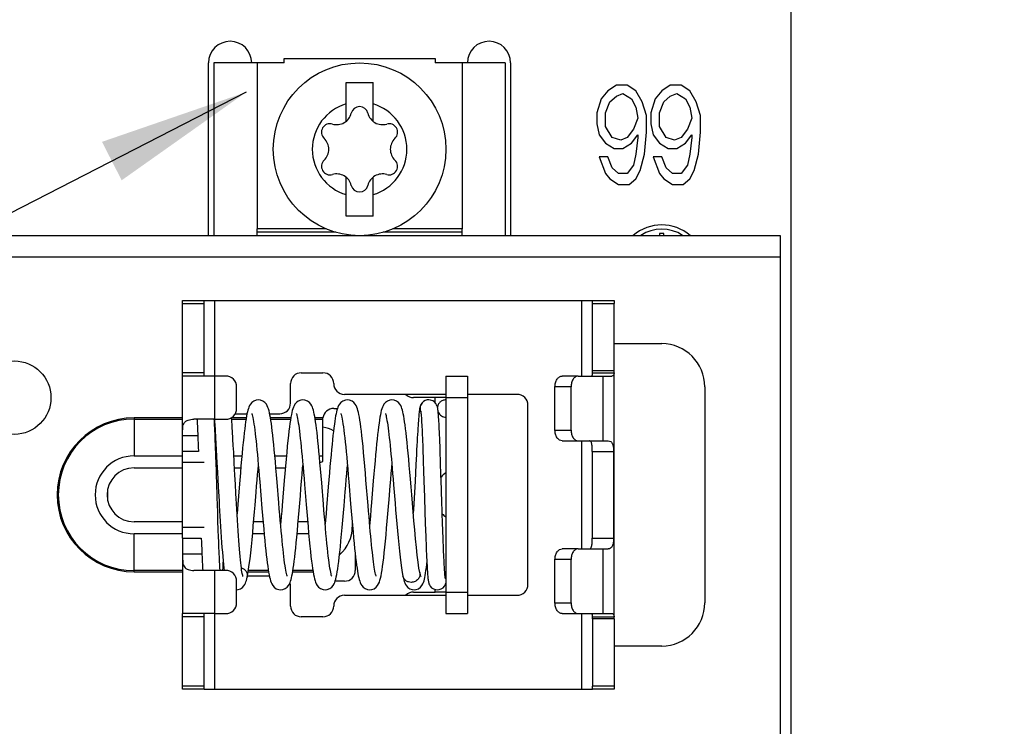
# Model space of a CAD drawing. Header units: millimetres. Extents: x 0 to 841, y 0 to 594.
# Tile 16 of 127: x 140 to 163, y 235 to 252. Entities that reach past the tile are written whole.
import ezdxf

# ---------------------------------------------------------------- set-up
doc = ezdxf.new("R2010")
doc.units = ezdxf.units.MM
doc.header["$LTSCALE"] = 46.255
doc.layers.get('0').update_dxf_attribs({"linetype": 'CONTINUOUS'})
doc.layers.add('DATUM_AXIS', color=7, linetype='CONTINUOUS')
doc.layers.add('ROUNDS', color=7, linetype='CONTINUOUS')
doc.styles.get("Standard").update_dxf_attribs({"font": 'txt', "width": 0.8})
doc.dimstyles.new('DIMSTYLE_2', dxfattribs={"dimtxt": 3.5, "dimasz": 3.5, "dimexe": 0.18, "dimexo": 0.0625, "dimgap": 0.09, "dimtad": 1, "dimlfac": 2, "dimdsep": 46, "dimtxsty": 'STANDARD', "dimblk": '_FILLED', "dimblk1": '_FILLED', "dimblk2": '_FILLED', "dimcen": 0.09, "dimclrt": 5, "dimadec": 0, "dimazin": 0, "dimtol": 1, "dimtp": 0.5, "dimtm": 0.5, "dimtfac": 1, "dimtofl": 0, "dimtmove": 0, "dimatfit": 3, "dimldrblk": '_FILLED', "dimfxl": 1, "dimtolj": 1, "dimarcsym": 0})
doc.dimstyles.get("Standard").update_dxf_attribs({"dimtxt": 3.5, "dimasz": 3.5, "dimexe": 0.18, "dimexo": 0.0625, "dimgap": 0.09, "dimtad": 1, "dimdsep": 46, "dimtxsty": 'STANDARD', "dimblk": '_FILLED', "dimblk1": '_FILLED', "dimblk2": '_FILLED', "dimcen": 0.09, "dimclrt": 5, "dimadec": 0, "dimazin": 0, "dimtol": 1, "dimtp": 0.01, "dimtm": 0.01, "dimtfac": 1, "dimtofl": 0, "dimtmove": 0, "dimatfit": 3, "dimldrblk": '_FILLED', "dimfxl": 1, "dimtolj": 1, "dimarcsym": 0})

# ---------------------------------------------------------------- blocks, each defined once
blk = doc.blocks.new('_FILLED')
at = {"color": 0, "linetype": 'BYBLOCK'}
blk.add_solid([(0, 0), (-1, 0.1429), (-1, -0.1429)], dxfattribs=at)
blk = doc.blocks.new('*D1')
at = {"color": 2, "linetype": 'CONTINUOUS'}
for p, q in [((143.416, 262.355), (189.674, 262.355)), ((189.674, 262.355), (191.549, 262.355)), ((190.549, 262.355), (190.549, 227.476)), ((190.549, 192.596), (190.549, 227.476)), ((188.974, 192.596), (189.674, 192.596)), ((189.674, 192.596), (191.549, 192.596))]:
    blk.add_line(p, q, dxfattribs=at)
at = {"color": 2, "linetype": 'CONTINUOUS', "xscale": 3.5, "yscale": 3.5, "zscale": 3.5}
for p, rotation in [((190.549, 262.355), 90), ((190.549, 192.596), 270)]:
    blk.add_blockref('_FILLED', p, dxfattribs=dict(at, rotation=rotation))
at = {"color": 5, "linetype": 'CONTINUOUS', "insert": (186.174, 227.476), "char_height": 3.5, "width": 42, "attachment_point": 2, "rotation": 90, "line_spacing_factor": 0.9}
blk.add_mtext('MIN 100\\PAIR SPACE INLET', dxfattribs=at)

msp = doc.modelspace()

# ---------------------------------------------------------------- linework, layer by layer
at = {"color": 7, "linetype": 'CONTINUOUS'}
for p, q in [((146.6158, 250.5741), (144.9908, 250.5741)), ((144.9908, 250.5741), (144.9908, 246.5741)), ((146.6158, 250.6741), (150.1158, 250.6741)), ((146.6158, 250.5741), (146.6158, 250.6741)), ((150.1158, 250.6741), (150.1158, 250.5741)), ((151.7408, 250.5741), (150.1158, 250.5741)), ((151.7408, 250.5741), (151.7408, 246.5741)), ((148.0533, 250.1241), (148.6783, 250.1241)), ((148.0533, 249.2211), (148.0533, 250.1241)), ((148.6783, 249.2211), (148.6783, 250.1241)), ((148.0533, 247.0241), (148.0533, 247.9271)), ((148.6783, 247.0241), (148.6783, 247.9271)), ((148.6783, 247.0241), (148.0533, 247.0241)), ((144.7658, 245.0741), (153.7658, 245.0741)), ((153.7658, 243.4417), (153.7658, 245.0009)), ((154.2658, 243.4417), (153.7658, 243.4417)), ((150.3658, 243.3241), (150.8658, 243.3241)), ((150.8658, 243.3241), (150.8658, 237.8241)), ((149.8287, 242.7188), (149.8279, 242.718)), ((145.0301, 241.8926), (145.0376, 241.7622)), ((145.4405, 241.7186), (145.4324, 241.8615)), ((144.6281, 241.6875), (144.6324, 241.5741)), ((145.0376, 241.7622), (145.0454, 241.6208)), ((145.0454, 241.6208), (145.0536, 241.469)), ((145.4489, 241.5637), (145.4405, 241.7186)), ((145.4624, 241.3092), (145.4489, 241.5637)), ((153.7584, 241.5741), (153.7584, 239.5741)), ((145.0486, 241.1067), (145.041, 241.3329)), ((145.0667, 241.2212), (145.081, 240.9473)), ((145.4772, 241.0265), (145.4624, 241.3092)), ((149.8423, 241.3495), (149.8498, 241.1279)), ((150.252, 241.0625), (150.2444, 241.2917)), ((145.081, 240.9473), (145.0915, 240.7496)), ((145.488, 240.8222), (145.4772, 241.0265)), ((148.5628, 240.328), (148.5145, 240.9142)), ((149.8498, 241.1279), (149.8575, 240.8919)), ((145.0915, 240.7496), (145.1028, 240.5397)), ((145.4996, 240.6051), (145.488, 240.8222)), ((145.5756, 240.7347), (145.5437, 240.347)), ((146.0533, 240.8766), (146.1042, 240.2591)), ((146.4945, 240.39), (146.4551, 240.8694)), ((147.09, 240.8148), (147.1282, 240.3504)), ((147.5284, 240.3615), (147.4879, 240.8544)), ((148.1168, 240.8718), (148.1584, 240.3672)), ((149.1537, 240.8077), (149.189, 240.3784)), ((145.5437, 240.347), (145.5261, 240.1357)), ((145.0855, 239.9644), (145.0786, 240.1753)), ((149.8808, 240.1666), (149.8882, 239.9406)), ((150.2886, 239.9308), (150.2817, 240.1375)), ((145.0922, 239.7681), (145.0855, 239.9644)), ((149.8882, 239.9406), (149.8954, 239.729)), ((150.2952, 239.7384), (150.2886, 239.9308)), ((144.6991, 239.5741), (144.7026, 239.4799)), ((145.0987, 239.587), (145.0922, 239.7681)), ((150.3016, 239.5611), (150.2952, 239.7384)), ((150.3658, 237.8241), (150.8658, 237.8241)), ((154.2658, 237.7065), (153.7658, 237.7065)), ((153.7658, 237.7065), (153.7658, 236.1473)), ((144.7658, 236.0741), (153.7658, 236.0741))]:
    msp.add_line(p, q, dxfattribs=at)
at = {"color": 3, "linetype": 'CONTINUOUS'}
for p, q in [((154.3158, 250.0581), (154.1158, 249.9305)), ((154.5658, 250.0581), (154.3158, 250.0581)), ((154.7658, 249.9305), (154.5658, 250.0581)), ((155.5658, 250.0581), (155.3658, 249.9305)), ((155.8158, 250.0581), (155.5658, 250.0581)), ((156.0158, 249.9305), (155.8158, 250.0581)), ((154.1158, 249.9305), (153.9658, 249.739)), ((154.3158, 249.8028), (154.4658, 249.8667)), ((154.4658, 249.8667), (154.6658, 249.739)), ((154.9158, 249.6752), (154.7658, 249.9305)), ((155.3658, 249.9305), (155.2158, 249.739)), ((155.5658, 249.8028), (155.7158, 249.8667)), ((155.7158, 249.8667), (155.9158, 249.739)), ((156.1658, 249.6752), (156.0158, 249.9305)), ((153.9658, 249.739), (153.8658, 249.4198)), ((154.0658, 249.4198), (154.1658, 249.6752)), ((154.1658, 249.6752), (154.3158, 249.8028)), ((154.6658, 249.739), (154.7658, 249.5475)), ((155.0158, 249.356), (154.9158, 249.6752)), ((155.2158, 249.739), (155.1158, 249.4198)), ((155.3158, 249.4198), (155.4158, 249.6752)), ((155.4158, 249.6752), (155.5658, 249.8028)), ((155.9158, 249.739), (156.0158, 249.5475)), ((156.2658, 249.356), (156.1658, 249.6752)), ((153.8658, 249.4198), (153.8658, 249.1645)), ((154.0658, 249.1007), (154.0658, 249.4198)), ((154.7658, 249.5475), (154.8158, 249.2922)), ((155.0158, 248.973), (155.0158, 249.356)), ((155.1158, 249.4198), (155.1158, 249.1645)), ((155.3158, 249.1007), (155.3158, 249.4198)), ((156.0158, 249.5475), (156.0658, 249.2922)), ((156.2658, 248.973), (156.2658, 249.356)), ((153.8658, 249.1645), (153.9158, 248.9092)), ((154.8158, 249.2922), (154.7158, 249.0369)), ((155.1158, 249.1645), (155.1658, 248.9092)), ((156.0658, 249.2922), (155.9658, 249.0369)), ((153.9158, 248.9092), (154.0658, 248.7177)), ((154.2158, 248.8454), (154.0658, 249.1007)), ((154.7158, 249.0369), (154.5658, 248.8454)), ((154.6658, 248.7177), (154.8158, 248.9092)), ((154.8158, 248.9092), (154.8158, 248.8454)), ((154.9658, 248.4624), (155.0158, 248.973)), ((155.1658, 248.9092), (155.3158, 248.7177)), ((155.4658, 248.8454), (155.3158, 249.1007)), ((155.9658, 249.0369), (155.8158, 248.8454)), ((155.9158, 248.7177), (156.0658, 248.9092)), ((156.0658, 248.9092), (156.0658, 248.8454)), ((156.2158, 248.4624), (156.2658, 248.973)), ((154.0658, 248.7177), (154.2658, 248.5901)), ((154.4158, 248.7815), (154.2158, 248.8454)), ((154.5658, 248.8454), (154.4158, 248.7815)), ((154.4658, 248.5901), (154.6658, 248.7177)), ((154.8158, 248.8454), (154.7658, 248.4624)), ((155.3158, 248.7177), (155.5158, 248.5901)), ((155.6658, 248.7815), (155.4658, 248.8454)), ((155.8158, 248.8454), (155.6658, 248.7815)), ((155.7158, 248.5901), (155.9158, 248.7177)), ((156.0658, 248.8454), (156.0158, 248.4624)), ((154.2658, 248.5901), (154.4658, 248.5901)), ((154.7658, 248.4624), (154.7158, 248.2071)), ((154.8658, 248.0794), (154.9658, 248.4624)), ((155.5158, 248.5901), (155.7158, 248.5901)), ((156.0158, 248.4624), (155.9658, 248.2071)), ((156.1158, 248.0794), (156.2158, 248.4624)), ((154.1158, 248.3986), (153.9158, 248.3986)), ((153.9158, 248.3986), (154.0658, 248.0156)), ((154.2158, 248.1433), (154.1158, 248.3986)), ((155.3658, 248.3986), (155.1658, 248.3986)), ((155.1658, 248.3986), (155.3158, 248.0156)), ((155.4658, 248.1433), (155.3658, 248.3986)), ((154.0658, 248.0156), (154.1658, 247.8879)), ((154.3658, 248.0156), (154.2158, 248.1433)), ((154.5658, 248.0156), (154.3658, 248.0156)), ((154.7158, 248.2071), (154.5658, 248.0156)), ((154.7658, 247.8879), (154.8658, 248.0794)), ((155.3158, 248.0156), (155.4158, 247.8879)), ((155.6158, 248.0156), (155.4658, 248.1433)), ((155.8158, 248.0156), (155.6158, 248.0156)), ((155.9658, 248.2071), (155.8158, 248.0156)), ((156.0158, 247.8879), (156.1158, 248.0794)), ((154.1658, 247.8879), (154.3658, 247.7603)), ((154.3658, 247.7603), (154.6158, 247.7603)), ((154.6158, 247.7603), (154.7658, 247.8879)), ((155.4158, 247.8879), (155.6158, 247.7603)), ((155.6158, 247.7603), (155.8658, 247.7603)), ((155.8658, 247.7603), (156.0158, 247.8879)), ((155.4158, 246.6241), (155.3158, 246.6241)), ((155.3158, 246.6241), (155.3158, 246.5741)), ((155.4158, 246.5741), (155.4158, 246.6241)), ((158.1158, 246.5741), (122.6158, 246.5741)), ((158.1158, 231.5741), (158.1158, 246.5739)), ((154.2658, 243.4417), (154.2658, 245.0009)), ((145.0158, 243.3241), (144.2658, 243.3241)), ((144.2658, 241.5741), (144.2658, 243.3241)), ((150.3658, 243.3241), (150.3658, 237.8241)), ((153.4325, 243.3241), (154.2141, 243.3241)), ((154.2658, 237.7509), (154.2658, 243.3973)), ((150.3658, 242.8241), (150.1158, 242.8241)), ((145.0158, 242.3241), (144.5281, 242.3241)), ((153.4325, 241.8241), (154.125, 241.8241)), ((154.2511, 241.5741), (154.2511, 239.5741)), ((142.5347, 240.4421), (142.5347, 240.7061)), ((148.1969, 239.9103), (148.1969, 239.8241)), ((144.2658, 239.5741), (144.2658, 237.8241)), ((153.4325, 239.3241), (154.125, 239.3241)), ((145.0158, 238.8241), (144.5281, 238.8241)), ((150.3658, 238.3241), (150.1158, 238.3241)), ((145.0158, 237.8241), (144.2658, 237.8241)), ((153.4325, 237.8241), (154.2141, 237.8241)), ((154.2658, 237.7065), (154.2658, 236.1473))]:
    msp.add_line(p, q, dxfattribs=at)
at = {"color": 9, "linetype": 'CONTINUOUS'}
for p, q in [((158.1158, 246.0741), (122.6158, 246.0741)), ((145.0158, 242.3241), (145.0158, 245.0741)), ((153.5158, 243.3241), (153.5158, 245.0741)), ((153.7647, 243.3973), (154.2637, 243.3973)), ((154.0111, 241.8241), (154.0111, 243.3241)), ((150.1158, 242.7078), (150.1158, 242.8241)), ((150.3658, 242.8241), (150.8658, 242.8241)), ((144.2658, 241.9491), (144.6174, 241.9491)), ((153.5158, 239.3241), (153.5158, 241.8241)), ((153.7584, 241.5741), (154.2511, 241.5741)), ((153.7584, 239.5741), (154.2511, 239.5741)), ((154.0111, 237.8241), (154.0111, 239.3241)), ((144.7139, 239.1991), (144.2658, 239.1991)), ((145.0158, 236.0741), (145.0158, 238.8241)), ((150.1158, 238.3241), (150.1158, 238.3822)), ((150.3658, 238.3241), (150.8658, 238.3241)), ((153.5158, 236.0741), (153.5158, 237.8241)), ((153.7647, 237.7509), (154.2637, 237.7509))]:
    msp.add_line(p, q, dxfattribs=at)
at = {"color": 7, "linetype": 'CONTINUOUS'}
for points in [[(146.0209, 242.7741), (145.9729, 242.7686), (145.9142, 242.7457), (145.8689, 242.7115), (145.8375, 242.6745), (145.8165, 242.6393), (145.8012, 242.6056), (145.7888, 242.5711), (145.7778, 242.534), (145.7673, 242.4926), (145.7571, 242.4457), (145.7469, 242.3926), (145.7366, 242.3324), (145.7261, 242.2645), (145.7154, 242.1883), (145.7044, 242.103), (145.693, 242.008), (145.6812, 241.9032), (145.6692, 241.7887), (145.6569, 241.6651), (145.6443, 241.5329), (145.6315, 241.3922), (145.6183, 241.2424), (145.6046, 241.0831), (145.5904, 240.9139), (145.5756, 240.7347)], [(146.4551, 240.8694), (146.4413, 241.0341), (146.4278, 241.1931), (146.4147, 241.3431), (146.402, 241.4838), (146.3897, 241.6153), (146.3778, 241.7377), (146.3661, 241.8512), (146.3547, 241.9561), (146.3435, 242.0529), (146.3325, 242.1418), (146.3216, 242.2231), (146.3108, 242.2967), (146.3001, 242.3629), (146.2894, 242.4218), (146.2787, 242.474), (146.2676, 242.5204), (146.256, 242.5616), (146.2432, 242.5989), (146.2276, 242.6348), (146.206, 242.672), (146.1732, 242.7112), (146.1264, 242.7463), (146.0673, 242.7689), (146.0208, 242.7741)], [(147.0525, 242.774), (147.0047, 242.7685), (146.946, 242.7457), (146.9006, 242.7116), (146.8689, 242.6741), (146.8474, 242.638), (146.8317, 242.603), (146.819, 242.5669), (146.8075, 242.5271), (146.7965, 242.482), (146.7856, 242.4304), (146.7748, 242.3714), (146.7637, 242.3044), (146.7526, 242.2289), (146.7412, 242.1448), (146.7296, 242.0513), (146.7176, 241.9467), (146.705, 241.8296), (146.6917, 241.6981), (146.6778, 241.5529), (146.6635, 241.3972), (146.6492, 241.2345), (146.635, 241.0691), (146.6213, 240.9056), (146.5735, 240.3257)], [(147.4879, 240.8544), (147.4743, 241.0177), (147.4611, 241.1723), (147.4485, 241.318), (147.4362, 241.4548), (147.4244, 241.5831), (147.4128, 241.703), (147.4015, 241.8149), (147.3904, 241.9191), (147.3794, 242.0161), (147.3686, 242.1059), (147.358, 242.1883), (147.3474, 242.2631), (147.3371, 242.3303), (147.3269, 242.3901), (147.3168, 242.4431), (147.3066, 242.49), (147.2963, 242.5316), (147.2853, 242.569), (147.2729, 242.6037), (147.2575, 242.638), (147.2363, 242.6738), (147.2046, 242.7113), (147.1592, 242.7455), (147.1006, 242.7684), (147.0524, 242.774)], [(148.0841, 242.7741), (148.0367, 242.7687), (147.978, 242.746), (147.9326, 242.712), (147.9011, 242.6751), (147.88, 242.64), (147.8647, 242.6064), (147.8524, 242.5724), (147.8415, 242.5362), (147.8313, 242.4961), (147.8214, 242.4511), (147.8115, 242.4004), (147.8016, 242.3433), (147.7915, 242.2791), (147.7812, 242.2075), (147.7707, 242.1284), (147.7601, 242.0418), (147.7493, 241.9479), (147.7384, 241.8471), (147.7273, 241.7393), (147.7161, 241.624), (147.7045, 241.5009), (147.6926, 241.3696), (147.6803, 241.2299), (147.6676, 241.0815), (147.6545, 240.9243), (147.6408, 240.7595)], [(148.5145, 240.9142), (148.501, 241.0755), (148.4871, 241.2375), (148.4731, 241.3966), (148.4591, 241.5494), (148.4454, 241.6928), (148.4321, 241.8244), (148.4194, 241.9426), (148.4072, 242.0484), (148.3955, 242.1429), (148.3841, 242.2275), (148.3729, 242.3033), (148.3619, 242.3707), (148.3509, 242.4302), (148.34, 242.4822), (148.3289, 242.5277), (148.3172, 242.5677), (148.3044, 242.6039), (148.2887, 242.6388), (148.2673, 242.6746), (148.2358, 242.7118), (148.1909, 242.7456), (148.1328, 242.7684), (148.084, 242.7741)], [(149.1157, 242.7741), (149.0693, 242.7689), (149.0099, 242.7462), (148.9633, 242.7112), (148.9307, 242.6723), (148.9092, 242.6353), (148.8937, 242.5999), (148.8811, 242.5634), (148.8696, 242.5233), (148.8588, 242.4781), (148.8481, 242.4269), (148.8376, 242.3692), (148.8269, 242.3042), (148.8162, 242.2318), (148.8053, 242.1516), (148.7943, 242.0637), (148.7831, 241.968), (148.7718, 241.8644), (148.7603, 241.7526), (148.7484, 241.6321), (148.7362, 241.5027), (148.7237, 241.3643), (148.7108, 241.2168), (148.6974, 241.0601), (148.6836, 240.8957), (148.6425, 240.3963)], [(149.7614, 238.7735), (149.7426, 238.8752), (149.7223, 239.0125), (149.702, 239.1752), (149.6818, 239.3578), (149.6621, 239.5551), (149.643, 239.7613), (149.6244, 239.9713), (149.6067, 240.18), (149.5898, 240.3829), (149.5739, 240.5762), (149.5589, 240.7597), (149.5444, 240.9339), (149.5306, 241.0986), (149.5172, 241.2542), (149.5043, 241.4008), (149.4917, 241.539), (149.4793, 241.6692), (149.467, 241.7917), (149.455, 241.9056), (149.4433, 242.0104), (149.4318, 242.1056), (149.4207, 242.1911), (149.41, 242.2674), (149.3994, 242.3352), (149.3891, 242.3952), (149.3789, 242.4481), (149.3687, 242.4948), (149.3582, 242.5362), (149.3471, 242.5731), (149.3346, 242.6074), (149.3192, 242.641), (149.298, 242.676), (149.2665, 242.7126), (149.2217, 242.746), (149.1638, 242.7685), (149.1156, 242.7741)], [(149.9677, 242.7741), (149.9323, 242.7709), (149.8856, 242.7566), (149.8452, 242.7328), (149.8287, 242.7188)], [(150.2444, 241.2917), (150.2406, 241.4018), (150.2368, 241.5079), (150.2331, 241.6094), (150.2295, 241.7059), (150.2259, 241.797), (150.2224, 241.8825), (150.219, 241.9621), (150.2157, 242.0358), (150.2124, 242.1038), (150.2093, 242.1663), (150.2062, 242.2234), (150.2032, 242.2755), (150.2003, 242.3228), (150.1974, 242.3656), (150.1947, 242.4039), (150.192, 242.4381), (150.1893, 242.4684), (150.1867, 242.4952), (150.1842, 242.519), (150.1815, 242.5404), (150.1788, 242.5597), (150.1759, 242.5778), (150.1724, 242.5951), (150.1681, 242.6128), (150.1619, 242.6328), (150.1513, 242.658), (150.1319, 242.6901), (150.1013, 242.7237), (150.0601, 242.7517), (150.0102, 242.7695), (149.9677, 242.7741)], [(149.8279, 242.718), (149.8132, 242.7024), (149.7899, 242.669), (149.7766, 242.6413), (149.7692, 242.6201), (149.7644, 242.602), (149.7606, 242.5848), (149.7573, 242.5672), (149.7543, 242.5483), (149.7514, 242.5276), (149.7486, 242.5044), (149.7456, 242.4783), (149.7426, 242.4488), (149.7394, 242.4154), (149.7361, 242.3778), (149.7327, 242.3357), (149.7291, 242.2888), (149.7253, 242.2369), (149.7214, 242.1798), (149.7173, 242.1171), (149.7129, 242.0487), (149.7084, 241.9744), (149.7037, 241.8941), (149.6988, 241.8074), (149.6936, 241.7141), (149.6882, 241.614), (149.6825, 241.5071), (149.6703, 241.2748)], [(149.7818, 242.5095), (149.7817, 242.5096), (149.7821, 242.5078), (149.7831, 242.5018), (149.7845, 242.4922), (149.7862, 242.4793), (149.7881, 242.4631), (149.79, 242.4436), (149.7922, 242.4206), (149.7944, 242.3938), (149.7968, 242.3631), (149.7992, 242.3282), (149.8018, 242.2892), (149.8044, 242.2458), (149.8072, 242.1979), (149.81, 242.1455), (149.8129, 242.0884), (149.8158, 242.0264), (149.8189, 241.9597), (149.822, 241.8882), (149.8252, 241.8117), (149.8284, 241.7301), (149.8317, 241.6432), (149.8352, 241.5509), (149.8387, 241.453), (149.8423, 241.3495)], [(144.5976, 242.3241), (144.5991, 242.3006), (144.6017, 242.2596), (144.6043, 242.2145), (144.607, 242.1651), (144.6098, 242.1112), (144.6127, 242.0527), (144.6156, 241.9894), (144.6186, 241.9213), (144.6217, 241.8483), (144.6249, 241.7703), (144.6281, 241.6875)], [(145.041, 241.3329), (145.0373, 241.4407), (145.0336, 241.5443), (145.0299, 241.643), (145.0264, 241.7366), (145.0229, 241.8246), (145.0194, 241.9069), (145.0161, 241.9834), (145.0129, 242.0542), (145.0097, 242.1195), (145.0067, 242.1795), (145.0037, 242.2344), (145.0008, 242.2845), (144.9983, 242.323)], [(145.0011, 242.3229), (145.0037, 242.2906), (145.0067, 242.2521), (145.0097, 242.2104), (145.0129, 242.1654), (145.0161, 242.1171), (145.0195, 242.0657), (145.0229, 242.0111), (145.0265, 241.9533), (145.0301, 241.8926)], [(145.4324, 241.8615), (145.4285, 241.9283), (145.4247, 241.9918), (145.421, 242.0521), (145.4174, 242.109), (145.4138, 242.1626), (145.4104, 242.2129), (145.407, 242.2598), (145.4038, 242.3035), (145.4006, 242.3439), (145.3989, 242.3644)], [(145.8689, 242.4579), (145.8691, 242.4574), (145.8729, 242.4466), (145.8788, 242.4263), (145.8858, 242.3979), (145.8936, 242.3619), (145.9018, 242.3186), (145.9105, 242.2682), (145.9194, 242.2107), (145.9286, 242.1462), (145.938, 242.0748), (145.9476, 241.9966), (145.9573, 241.9118), (145.9673, 241.8204), (145.9774, 241.7226), (145.9877, 241.6186), (145.9982, 241.5084), (146.0088, 241.3925), (146.0197, 241.2712), (146.0306, 241.1447), (146.0418, 241.0134), (146.0533, 240.8766)], [(146.9003, 242.4583), (146.9005, 242.4579), (146.9037, 242.4491), (146.9088, 242.4321), (146.915, 242.4079), (146.9221, 242.3768), (146.9297, 242.3388), (146.9377, 242.294), (146.9462, 242.2423), (146.9549, 242.1836), (146.964, 242.1177), (146.9733, 242.0449), (146.9828, 241.9652), (146.9926, 241.8788), (147.0025, 241.7857), (147.0127, 241.686), (147.0231, 241.5797), (147.0336, 241.4669), (147.0444, 241.3479), (147.0555, 241.2228), (147.0667, 241.092), (147.0782, 240.9559), (147.09, 240.8148)], [(147.9318, 242.4583), (147.932, 242.4579), (147.9353, 242.4488), (147.9408, 242.4307), (147.9475, 242.4043), (147.9551, 242.3698), (147.9634, 242.3272), (147.9723, 242.2765), (147.9815, 242.2174), (147.9912, 242.1497), (148.0013, 242.0734), (148.0117, 241.9886), (148.0223, 241.8954), (148.0332, 241.7943), (148.0443, 241.6858), (148.0556, 241.5697), (148.0671, 241.4461), (148.079, 241.3145), (148.0912, 241.175), (148.1038, 241.0274), (148.1168, 240.8718)], [(148.9633, 242.4586), (148.9635, 242.4582), (148.9666, 242.4498), (148.9717, 242.4329), (148.9781, 242.4085), (148.9852, 242.3769), (148.9929, 242.3385), (149.001, 242.2935), (149.0094, 242.242), (149.018, 242.1842), (149.0268, 242.1202), (149.0358, 242.0502), (149.0449, 241.9743), (149.0542, 241.8929), (149.0636, 241.8061), (149.073, 241.7143), (149.0826, 241.6177), (149.0922, 241.5168), (149.1019, 241.4113), (149.1118, 241.301), (149.1218, 241.1857), (149.1322, 241.0652), (149.1428, 240.9393), (149.1537, 240.8077)], [(145.0536, 241.469), (145.0622, 241.3066), (145.0667, 241.2212)], [(145.9686, 240.6354), (145.9803, 240.7767), (145.9915, 240.912), (146.0023, 241.0412), (146.0129, 241.1646), (146.0209, 241.2569)], [(146.5367, 238.3741), (146.5856, 238.3798), (146.6439, 238.4028), (146.6887, 238.4367), (146.7198, 238.4733), (146.7407, 238.5081), (146.756, 238.5416), (146.7683, 238.5757), (146.7793, 238.6124), (146.7897, 238.6532), (146.7998, 238.6994), (146.8099, 238.7516), (146.8201, 238.8107), (146.8305, 238.8774), (146.8411, 238.9521), (146.852, 239.0355), (146.8632, 239.1279), (146.8747, 239.2297), (146.8865, 239.3414), (146.8988, 239.4631), (146.9114, 239.5951), (146.9244, 239.7371), (146.9378, 239.8883), (146.9514, 240.047), (146.9653, 240.2119), (146.9793, 240.3809), (146.9934, 240.5523), (147.0074, 240.7232), (147.021, 240.8868), (147.0339, 241.0417), (147.0465, 241.188), (147.0525, 241.2567)], [(148.0323, 240.6424), (148.0445, 240.7899), (148.0562, 240.9305), (148.0675, 241.0654), (148.0786, 241.1945), (148.0841, 241.2567)], [(149.0496, 240.4676), (149.0754, 240.782), (149.0874, 240.9267), (149.0991, 241.0647), (149.1104, 241.1971), (149.1156, 241.2567)], [(149.6703, 241.2748), (149.6504, 240.8925), (149.6435, 240.7601), (149.6364, 240.627), (149.6292, 240.4945), (149.622, 240.3632), (149.6147, 240.234), (149.6096, 240.1464)], [(145.0786, 240.1753), (145.0677, 240.5158), (145.0639, 240.6337), (145.0601, 240.7526), (145.0486, 241.1067)], [(150.2817, 240.1375), (150.271, 240.4722), (150.2672, 240.589), (150.2635, 240.7072), (150.252, 241.0625)], [(147.6408, 240.7595), (147.6016, 240.2829), (147.5893, 240.1368), (147.5775, 239.997), (147.5683, 239.8914)], [(149.8575, 240.8919), (149.8692, 240.5256), (149.8808, 240.1666)], [(145.1028, 240.5397), (145.1088, 240.4298), (145.1151, 240.3165), (145.1218, 240.2002), (145.1288, 240.0814), (145.1361, 239.9606), (145.1437, 239.8384), (145.1518, 239.7157), (145.1601, 239.5933), (145.1688, 239.4732), (145.1777, 239.3571), (145.1868, 239.2466), (145.196, 239.1434), (145.2052, 239.0484), (145.2143, 238.9624), (145.2232, 238.8858), (145.2313, 238.8241)], [(145.6647, 238.6827), (145.6625, 238.6892), (145.6583, 238.7039), (145.653, 238.726), (145.647, 238.7551), (145.6406, 238.7909), (145.6338, 238.8333), (145.6268, 238.8824), (145.6197, 238.938), (145.6124, 239.0004), (145.605, 239.0694), (145.5974, 239.1451), (145.5898, 239.2276), (145.5822, 239.3168), (145.5744, 239.4127), (145.5666, 239.5153), (145.5588, 239.6245), (145.5508, 239.7401), (145.5429, 239.8616), (145.535, 239.9874), (145.5273, 240.1153), (145.5198, 240.2433), (145.5126, 240.3689), (145.5059, 240.49), (145.4996, 240.6051)], [(145.7607, 238.6644), (145.7775, 238.747), (145.7947, 238.8492), (145.8113, 238.9649), (145.8275, 239.0931), (145.8434, 239.2321), (145.8589, 239.3797), (145.874, 239.534), (145.8888, 239.693), (145.9033, 239.8545), (145.9173, 240.0165), (145.9308, 240.1773), (145.9439, 240.335), (145.9686, 240.6354)], [(147.5682, 238.3742), (147.6172, 238.3799), (147.6754, 238.4029), (147.7205, 238.4369), (147.7522, 238.4746), (147.7738, 238.5111), (147.7896, 238.5467), (147.8025, 238.5839), (147.8143, 238.6253), (147.8256, 238.6725), (147.8368, 238.7268), (147.8481, 238.7891), (147.8595, 238.8601), (147.8711, 238.9404), (147.883, 239.0307), (147.8953, 239.1323), (147.908, 239.2461), (147.9213, 239.3729), (147.9351, 239.5121), (147.9492, 239.6621), (147.9635, 239.8209), (147.9778, 239.986), (147.992, 240.1541), (148.006, 240.3219), (148.0323, 240.6424)], [(148.5998, 238.3741), (148.6466, 238.3794), (148.704, 238.4011), (148.7506, 238.4354), (148.7846, 238.4758), (148.8077, 238.5158), (148.8243, 238.5552), (148.838, 238.5967), (148.8505, 238.6435), (148.8627, 238.6978), (148.8748, 238.7611), (148.8871, 238.8343), (148.8995, 238.918), (148.9122, 239.0126), (148.9252, 239.118), (148.9384, 239.2344), (148.9518, 239.3615), (148.9654, 239.4987), (148.9792, 239.6453), (148.9932, 239.8003), (149.0074, 239.9627), (149.0216, 240.1305), (149.0358, 240.3001), (149.0496, 240.4676)], [(146.1042, 240.2591), (146.1179, 240.0944), (146.1315, 239.9356), (146.1446, 239.7864), (146.1572, 239.647), (146.1694, 239.5173), (146.1812, 239.3968), (146.1927, 239.2853), (146.204, 239.1821), (146.215, 239.087), (146.226, 238.9995), (146.2368, 238.9194), (146.2475, 238.8468), (146.2582, 238.7814), (146.2688, 238.7231), (146.2795, 238.6714), (146.2906, 238.6254), (146.3022, 238.5845), (146.3151, 238.5475), (146.3308, 238.5119), (146.3526, 238.4748), (146.3857, 238.4357), (146.4329, 238.401), (146.492, 238.3789), (146.5368, 238.3741)], [(146.6887, 238.6902), (146.6885, 238.6907), (146.6848, 238.7013), (146.679, 238.7211), (146.672, 238.749), (146.6644, 238.7844), (146.6562, 238.827), (146.6477, 238.8766), (146.6388, 238.9331), (146.6298, 238.9964), (146.6205, 239.0664), (146.611, 239.143), (146.6014, 239.2261), (146.5916, 239.3156), (146.5816, 239.4114), (146.5714, 239.5133), (146.5611, 239.6213), (146.5506, 239.7352), (146.5399, 239.8548), (146.529, 239.9798), (146.5179, 240.11), (146.5064, 240.2462), (146.4945, 240.39)], [(146.5735, 240.3257), (146.5627, 240.1961), (146.5523, 240.0719), (146.5421, 239.9529), (146.5367, 239.8914)], [(147.1282, 240.3504), (147.1421, 240.1821), (147.1565, 240.0121), (147.171, 239.8444), (147.1855, 239.6827), (147.1997, 239.5298), (147.2137, 239.388), (147.2271, 239.2592), (147.2399, 239.1438), (147.2523, 239.0408), (147.2642, 238.9491), (147.2759, 238.8675), (147.2874, 238.7952), (147.2987, 238.7317), (147.31, 238.6764), (147.3214, 238.6284), (147.3332, 238.5864), (147.3462, 238.5486), (147.362, 238.5124), (147.3838, 238.4753), (147.4157, 238.4372), (147.4609, 238.403), (147.5191, 238.38), (147.5683, 238.3742)], [(147.7204, 238.6901), (147.7202, 238.6906), (147.7167, 238.7005), (147.7112, 238.719), (147.7044, 238.7455), (147.6969, 238.78), (147.6886, 238.8224), (147.6798, 238.873), (147.6706, 238.9317), (147.6611, 238.9982), (147.6513, 239.0726), (147.6412, 239.1548), (147.6309, 239.2447), (147.6204, 239.342), (147.6096, 239.4466), (147.5987, 239.5583), (147.5875, 239.6765), (147.5762, 239.801), (147.5648, 239.9312), (147.553, 240.0676), (147.541, 240.2108), (147.5284, 240.3615)], [(148.1584, 240.3672), (148.1725, 240.1973), (148.1864, 240.0315), (148.2002, 239.872), (148.2136, 239.7208), (148.2266, 239.5796), (148.2391, 239.4493), (148.2512, 239.3296), (148.2629, 239.2201), (148.2743, 239.1202), (148.2853, 239.0294), (148.296, 238.9475), (148.3065, 238.8739), (148.3168, 238.8083), (148.3269, 238.7499), (148.3369, 238.6983), (148.347, 238.6527), (148.3573, 238.6121), (148.3682, 238.5756), (148.3806, 238.5415), (148.3959, 238.508), (148.4169, 238.4732), (148.4481, 238.4365), (148.4932, 238.4026), (148.5518, 238.3797), (148.5999, 238.3741)], [(148.7521, 238.6899), (148.7519, 238.6903), (148.7488, 238.6988), (148.7437, 238.7155), (148.7374, 238.7395), (148.7304, 238.7705), (148.7228, 238.8083), (148.7149, 238.8524), (148.7066, 238.9028), (148.6982, 238.9593), (148.6895, 239.0217), (148.6807, 239.0901), (148.6717, 239.1643), (148.6625, 239.2443), (148.6532, 239.3298), (148.6438, 239.4207), (148.6343, 239.5168), (148.6246, 239.6178), (148.6148, 239.7236), (148.6049, 239.8341), (148.5947, 239.9496), (148.5844, 240.0703), (148.5738, 240.1964), (148.5628, 240.328)], [(148.6425, 240.3963), (148.6293, 240.237), (148.6164, 240.0835), (148.6038, 239.9365), (148.5998, 239.8915)], [(149.189, 240.3784), (149.2019, 240.2233), (149.2153, 240.0638), (149.2291, 239.9019), (149.2435, 239.7396), (149.2582, 239.579), (149.2734, 239.4225), (149.2888, 239.2723), (149.3046, 239.1306), (149.3207, 238.9995), (149.3371, 238.8808), (149.3539, 238.7756), (149.3702, 238.6901)], [(145.134, 238.8241), (145.1333, 238.834), (145.1307, 238.8744), (145.1281, 238.9189), (145.1254, 238.9675), (145.1226, 239.0202), (145.1198, 239.077), (145.1169, 239.1379), (145.114, 239.2028), (145.111, 239.2718), (145.108, 239.3446), (145.105, 239.4215), (145.1018, 239.5022), (145.0987, 239.587)], [(149.8954, 239.729), (149.899, 239.6292), (149.9025, 239.5338), (149.9059, 239.443), (149.9093, 239.3569), (149.9126, 239.2757), (149.9159, 239.1993), (149.9191, 239.1277), (149.9222, 239.0609), (149.9253, 238.9989), (149.9283, 238.9416), (149.9313, 238.8888), (149.9342, 238.8404), (149.937, 238.7964), (149.9398, 238.7566), (149.9426, 238.7206), (149.9453, 238.6884), (149.948, 238.6596), (149.9507, 238.6339), (149.9535, 238.611), (149.9563, 238.5904), (149.9593, 238.5717), (149.9628, 238.5538), (149.9672, 238.5357), (149.9735, 238.5154), (149.9842, 238.4901), (150.0037, 238.458), (150.0344, 238.4244), (150.0756, 238.3964), (150.1258, 238.3787), (150.1677, 238.3742)], [(150.3536, 238.6388), (150.3537, 238.6386), (150.3533, 238.6404), (150.3523, 238.6465), (150.3508, 238.6565), (150.349, 238.6702), (150.3471, 238.6874), (150.345, 238.7082), (150.3428, 238.7324), (150.3405, 238.7602), (150.3382, 238.7917), (150.3357, 238.827), (150.3332, 238.8661), (150.3306, 238.9091), (150.3279, 238.9562), (150.3252, 239.0073), (150.3224, 239.0626), (150.3196, 239.1219), (150.3167, 239.1853), (150.3138, 239.2527), (150.3108, 239.324), (150.3078, 239.3991), (150.3047, 239.4782), (150.3016, 239.5611)], [(144.7026, 239.4799), (144.7055, 239.4038), (144.7084, 239.3311), (144.7113, 239.2617), (144.7141, 239.1958), (144.7169, 239.1333), (144.7196, 239.0742), (144.7223, 239.0188), (144.725, 238.9668), (144.7276, 238.9185), (144.7302, 238.8737), (144.7333, 238.8241)], [(145.1983, 238.8241), (145.1991, 238.8364), (145.2016, 238.8783), (145.2042, 238.9237), (145.2069, 238.9728), (145.2089, 239.013)], [(149.6291, 238.3741), (149.6738, 238.3789), (149.7302, 238.3997), (149.7765, 238.4331), (149.8099, 238.4721), (149.8319, 238.5097), (149.847, 238.5453), (149.8586, 238.5809), (149.8687, 238.619), (149.878, 238.6613), (149.8869, 238.7089), (149.8957, 238.7625), (149.9044, 238.823), (149.913, 238.8906), (149.9217, 238.9658), (149.9252, 238.9994)], [(145.5158, 238.3751), (145.5518, 238.379), (145.607, 238.3991), (145.651, 238.4298), (145.6826, 238.4643), (145.7041, 238.4974), (145.7194, 238.5286), (145.7315, 238.5597), (145.7421, 238.5924), (145.7521, 238.6288), (145.7607, 238.6645)], [(149.3702, 238.6902), (149.3798, 238.6475), (149.3907, 238.6052), (149.4021, 238.5679), (149.4148, 238.5337), (149.4307, 238.5003), (149.453, 238.4653), (149.4856, 238.4295), (149.5306, 238.3984), (149.5861, 238.3786), (149.6292, 238.3741)], [(149.7832, 238.6891), (149.7843, 238.687), (149.7832, 238.6898), (149.7794, 238.7009), (149.774, 238.7195), (149.7676, 238.7454), (149.7614, 238.7735)], [(150.1677, 238.3742), (150.21, 238.3788), (150.2599, 238.3965), (150.3011, 238.4244), (150.3318, 238.458), (150.3513, 238.4901), (150.3619, 238.5154), (150.3658, 238.5278)]]:
    msp.add_lwpolyline(points, dxfattribs=at)
msp.add_circle((148.3658, 248.5741), 2, dxfattribs=at)
for centre, radius, start, end in [((148.3658, 248.5741), 1.0958, 106.56944, 253.43056), ((148.3658, 248.5741), 1.0958, 286.56944, 73.43056), ((147.8354, 249.4927), 0.3483, 253.63362, 346.36638), ((148.3658, 249.3641), 0.1975, 13.63362, 166.36638), ((148.8962, 249.4927), 0.3483, 193.63362, 286.36638), ((147.6816, 248.9691), 0.1975, 73.63362, 226.36638), ((149.0499, 248.9691), 0.1975, 313.63362, 106.36638), ((147.305, 248.5741), 0.3483, 313.63362, 46.36638), ((149.4265, 248.5741), 0.3483, 133.63362, 226.36638), ((147.6816, 248.1791), 0.1975, 133.63362, 286.36638), ((149.0499, 248.1791), 0.1975, 253.63362, 46.36638), ((147.8354, 247.6555), 0.3483, 13.63362, 106.36638), ((148.8962, 247.6555), 0.3483, 73.63362, 166.36638), ((148.3658, 247.7841), 0.1975, 193.63362, 346.36638), ((152.8265, 243.4417), 0.9392, 357.28929, 359.99858), ((152.8265, 237.7065), 0.9392, 0.00142, 2.71071)]:
    msp.add_arc(centre, radius, start, end, dxfattribs=at)
at = {"color": 3, "linetype": 'CONTINUOUS'}
for centre, radius, start, end in [((155.3658, 245.8241), 1, 48.65899, 131.34101), ((155.3658, 245.8241), 0.9, 57.34152, 122.65848), ((153.7944, 243.4418), 0.4714, 354.58726, 359.99151), ((147.3658, 241.3241), 0.8311, 61.48228, 79.49291), ((147.3658, 239.8241), 0.8311, 310.58127, 359.99777), ((153.7944, 237.7064), 0.4714, 0.00849, 5.41274)]:
    msp.add_arc(centre, radius, start, end, dxfattribs=at)
at = {"color": 9, "linetype": 'CONTINUOUS'}
msp.add_arc((149.9627, 242.5724), 0.1967, 199.24052, 203.83104, dxfattribs=at)
at = {"color": 7, "linetype": 'CONTINUOUS'}
for points, knots in [([(153.7399, 243.3241), (153.7436, 243.3241), (153.7525, 243.3292), (153.7587, 243.3455), (153.763, 243.3686), (153.7642, 243.3869), (153.7647, 243.3973)], [0, 0, 0, 0, 0.1362533, 0.3317457, 0.6196203, 1, 1, 1, 1]), ([(150.3658, 242.7731), (150.3406, 242.7731), (150.2898, 242.7633), (150.2461, 242.7354), (150.2279, 242.718)], [0, 0, 0, 0, 0.5002039, 1, 1, 1, 1]), ([(150.2279, 242.718), (150.2124, 242.7031), (150.1858, 242.6681), (150.1719, 242.6264), (150.1685, 242.6051)], [0, 0, 0, 0, 0.5002118, 1, 1, 1, 1]), ([(150.1865, 242.4851), (150.2027, 242.4522), (150.2544, 242.3944), (150.3292, 242.3733), (150.3658, 242.3733)], [0, 0, 0, 0, 0.5000202, 1, 1, 1, 1]), ([(153.7584, 241.5741), (153.7584, 241.606), (153.7571, 241.6651), (153.751, 241.7349), (153.7396, 241.7802), (153.729, 241.8041), (153.7142, 241.8203), (153.7013, 241.8241), (153.6954, 241.8241)], [0, 0, 0, 0, 0.3503082, 0.6491547, 0.7669489, 0.861083, 0.9349752, 1, 1, 1, 1]), ([(153.6954, 239.3241), (153.7013, 239.3241), (153.7142, 239.3279), (153.729, 239.3441), (153.7396, 239.368), (153.751, 239.4133), (153.7571, 239.4831), (153.7584, 239.5422), (153.7584, 239.5741)], [0, 0, 0, 0, 0.0650248, 0.138917, 0.2330511, 0.3508453, 0.6496918, 1, 1, 1, 1]), ([(153.7647, 237.7509), (153.7642, 237.7613), (153.763, 237.7796), (153.7587, 237.8027), (153.7525, 237.819), (153.7436, 237.8241), (153.7399, 237.8241)], [0, 0, 0, 0, 0.3803797, 0.6682543, 0.8637467, 1, 1, 1, 1])]:
    msp.add_open_spline(points, degree=3, knots=knots, dxfattribs=at)
at = {"color": 3, "linetype": 'CONTINUOUS'}
for points, knots in [([(154.2637, 243.3973), (154.2627, 243.3869), (154.26, 243.3682), (154.2513, 243.3436), (154.2352, 243.3271), (154.221, 243.3241), (154.2141, 243.3241)], [0, 0, 0, 0, 0.3222127, 0.5779716, 0.7880212, 1, 1, 1, 1]), ([(144.2658, 241.9491), (144.2658, 241.982), (144.2656, 242.043), (144.2682, 242.1425), (144.2874, 242.2305), (144.3433, 242.284), (144.3954, 242.3082), (144.4582, 242.3216), (144.5038, 242.3241), (144.5281, 242.3241)], [0, 0, 0, 0, 0.1813913, 0.3342694, 0.553685, 0.647997, 0.7496685, 0.8662713, 1, 1, 1, 1]), ([(154.125, 241.8241), (154.1469, 241.8241), (154.1938, 241.8117), (154.2341, 241.7468), (154.2483, 241.6658), (154.2511, 241.606), (154.2511, 241.5741)], [0, 0, 0, 0, 0.2107764, 0.4254945, 0.6925911, 1, 1, 1, 1]), ([(154.2511, 239.5741), (154.2511, 239.5363), (154.2478, 239.4711), (154.229, 239.3869), (154.1846, 239.3328), (154.1441, 239.3241), (154.125, 239.3241)], [0, 0, 0, 0, 0.3636324, 0.6271072, 0.8170397, 1, 1, 1, 1]), ([(144.2658, 239.1991), (144.2658, 239.1662), (144.2656, 239.1052), (144.2682, 239.0057), (144.2874, 238.9177), (144.3433, 238.8642), (144.3954, 238.84), (144.4582, 238.8266), (144.5038, 238.8241), (144.5281, 238.8241)], [0, 0, 0, 0, 0.1813912, 0.3342694, 0.553685, 0.647997, 0.7496686, 0.8662713, 1, 1, 1, 1]), ([(154.2141, 237.8241), (154.221, 237.8241), (154.2352, 237.8212), (154.2513, 237.8046), (154.26, 237.78), (154.2627, 237.7613), (154.2637, 237.7509)], [0, 0, 0, 0, 0.2119788, 0.4220284, 0.6777873, 1, 1, 1, 1])]:
    msp.add_open_spline(points, degree=3, knots=knots, dxfattribs=at)
at = {"color": 9, "linetype": 'CONTINUOUS'}
for points, knots in [([(149.8279, 242.718), (149.8008, 242.6921), (149.7603, 242.6231), (149.7646, 242.5432), (149.777, 242.5076)], [0, 0, 0, 0, 0.4998485, 1, 1, 1, 1]), ([(145.627, 238.8847), (145.6499, 238.8771), (145.6933, 238.8542), (145.7416, 238.8002), (145.7671, 238.7338), (145.7657, 238.6866), (145.7607, 238.6645)], [0, 0, 0, 0, 0.2582956, 0.5114618, 0.7578706, 1, 1, 1, 1]), ([(149.5658, 238.5476), (149.5432, 238.5469), (149.498, 238.5527), (149.4374, 238.582), (149.3916, 238.6294), (149.3746, 238.6696), (149.3702, 238.6901)], [0, 0, 0, 0, 0.2594786, 0.5126808, 0.7588157, 1, 1, 1, 1]), ([(149.7614, 238.7735), (149.7669, 238.7471), (149.7652, 238.6901), (149.7235, 238.6148), (149.653, 238.5624), (149.5949, 238.5485), (149.5658, 238.5476)], [0, 0, 0, 0, 0.2392461, 0.485559, 0.7405922, 1, 1, 1, 1])]:
    msp.add_open_spline(points, degree=3, knots=knots, dxfattribs=at)
at = {"layer": 'DATUM_AXIS', "color": 9, "linetype": 'CONTINUOUS'}
for p, q in [((143.1408, 242.3553), (143.1408, 241.4755)), ((143.1408, 242.3294), (144.2658, 242.3294)), ((145.4017, 242.3294), (145.7362, 242.3294)), ((146.3055, 242.3294), (146.7679, 242.3294)), ((147.3372, 242.3294), (147.5158, 242.3294)), ((143.1408, 241.4755), (144.2658, 241.4755)), ((145.4536, 241.4755), (145.6391, 241.4755)), ((146.4028, 241.4755), (146.6707, 241.4755)), ((147.4343, 241.4755), (147.5158, 241.4755)), ((144.2658, 239.6727), (143.1408, 239.6727)), ((143.1408, 238.793), (143.1408, 239.6727)), ((146.1548, 239.6727), (145.887, 239.6727)), ((147.1864, 239.6727), (146.9185, 239.6727)), ((144.2658, 238.8188), (143.1408, 238.8188)), ((146.2521, 238.8188), (145.7895, 238.8188)), ((147.2837, 238.8188), (146.8214, 238.8188))]:
    msp.add_line(p, q, dxfattribs=at)
at = {"layer": 'DATUM_AXIS', "color": 3, "linetype": 'CONTINUOUS'}
for p, q in [((147.5158, 241.3491), (147.5158, 242.3294)), ((143.1408, 241.1991), (144.2658, 241.1991)), ((145.4682, 241.1991), (145.6146, 241.1991)), ((146.0159, 241.1991), (146.0259, 241.1991)), ((146.4273, 241.1991), (146.6461, 241.1991)), ((147.0474, 241.1991), (147.0575, 241.1991)), ((147.4483, 241.3202), (147.5158, 241.3491)), ((144.2658, 239.9491), (143.1408, 239.9491)), ((146.1303, 239.9491), (145.9114, 239.9491)), ((146.5417, 239.9491), (146.5317, 239.9491)), ((147.1658, 239.9491), (146.943, 239.9491))]:
    msp.add_line(p, q, dxfattribs=at)
msp.add_circle((140.3658, 242.8241), 0.85, dxfattribs=at)
for centre, radius, start, end in [((143.1408, 240.5741), 1.7812, 90, 270), ((143.1408, 240.5741), 0.625, 90, 270), ((150.7158, 240.5991), 0.6, 125.68533, 140.37428), ((150.7158, 240.5491), 0.6, 223.40188, 234.31467)]:
    msp.add_arc(centre, radius, start, end, dxfattribs=at)
at = {"layer": 'DATUM_AXIS', "color": 9, "linetype": 'CONTINUOUS'}
for radius in [1.7553, 0.9014]:
    msp.add_arc((143.1408, 240.5741), radius, 90, 270, dxfattribs=at)
at = {"layer": 'ROUNDS', "color": 3, "linetype": 'CONTINUOUS'}
for p, q in [((158.3658, 225.3241), (158.3658, 252.824)), ((144.8658, 246.5741), (144.8658, 250.5741)), ((151.8658, 250.5741), (151.8658, 246.5741)), ((144.2658, 243.3241), (144.2658, 245.0741)), ((154.2658, 245.0741), (154.2658, 245.0009)), ((154.2658, 244.0741), (155.3658, 244.0741)), ((145.2658, 243.3241), (145.0158, 243.3241)), ((145.5158, 242.5741), (145.5158, 243.0741)), ((153.2658, 242.0741), (153.2658, 243.0741)), ((156.3658, 243.0741), (156.3658, 238.0741)), ((150.1158, 242.8241), (149.6158, 242.8241)), ((147.7658, 242.5741), (147.853, 242.5741)), ((144.2658, 242.3553), (143.1408, 242.3553)), ((145.0158, 242.3241), (145.2658, 242.3241)), ((145.7405, 242.3553), (145.3996, 242.3553)), ((146.7721, 242.3553), (146.3013, 242.3553)), ((147.5177, 242.3553), (147.3328, 242.3553)), ((147.5158, 242.3294), (147.5158, 242.3553)), ((144.2658, 239.5741), (144.2658, 241.5741)), ((148.2658, 239.1947), (148.2658, 238.8241)), ((153.2658, 238.0741), (153.2658, 239.0741)), ((143.1408, 238.793), (144.2658, 238.793)), ((145.2658, 238.8241), (145.0158, 238.8241)), ((145.7852, 238.793), (146.2563, 238.793)), ((146.817, 238.793), (147.2878, 238.793)), ((145.5158, 238.0741), (145.5158, 238.5741)), ((148.0158, 238.5741), (147.7991, 238.5741)), ((149.6158, 238.3241), (150.1158, 238.3241)), ((144.2658, 236.0741), (144.2658, 237.8241)), ((145.0158, 237.8241), (145.2658, 237.8241)), ((155.3658, 237.0741), (154.2658, 237.0741)), ((154.2658, 236.1473), (154.2658, 236.0741))]:
    msp.add_line(p, q, dxfattribs=at)
at = {"layer": 'ROUNDS', "color": 9, "linetype": 'CONTINUOUS'}
for p, q in [((145.9908, 250.5741), (145.9908, 246.7325)), ((150.7408, 250.5741), (150.7408, 246.7325)), ((147.5918, 246.7325), (145.9908, 246.7325)), ((147.8168, 246.6552), (145.9908, 246.6552)), ((150.7408, 246.6552), (148.9148, 246.6552)), ((150.7408, 246.7325), (149.1398, 246.7325)), ((144.2658, 245.0009), (144.7658, 245.0009)), ((153.7658, 245.0009), (154.2658, 245.0009)), ((144.7658, 243.3973), (144.2658, 243.3973)), ((153.2658, 243.0741), (152.8931, 243.0741)), ((152.8931, 242.0741), (153.2658, 242.0741)), ((144.7658, 241.3241), (144.2658, 241.3241)), ((144.2658, 239.8241), (144.7658, 239.8241)), ((153.2658, 239.0741), (152.8931, 239.0741)), ((152.8931, 238.0741), (153.2658, 238.0741)), ((144.7658, 237.7509), (144.2658, 237.7509)), ((144.7658, 236.1473), (144.2658, 236.1473)), ((154.2658, 236.1473), (153.7658, 236.1473))]:
    msp.add_line(p, q, dxfattribs=at)
at = {"layer": 'ROUNDS', "color": 7, "linetype": 'CONTINUOUS'}
for p, q in [((145.9908, 246.5741), (145.9908, 246.7325)), ((150.7408, 246.5741), (150.7408, 246.7325)), ((144.2658, 245.0741), (144.7658, 245.0741)), ((144.7658, 243.3241), (144.7658, 245.0741)), ((153.7658, 245.0741), (154.2658, 245.0741)), ((153.7658, 245.0009), (153.7658, 245.0741)), ((147.0158, 243.3991), (147.5158, 243.3991)), ((153.4325, 243.3241), (153.0598, 243.3241)), ((146.7658, 242.6991), (146.7658, 243.1491)), ((152.8931, 242.0741), (152.8931, 243.0741)), ((150.3658, 242.8991), (148.0158, 242.8991)), ((152.0158, 242.8991), (150.8658, 242.8991)), ((152.2658, 238.4991), (152.2658, 242.6491)), ((145.4806, 242.4491), (145.7579, 242.4491)), ((146.2838, 242.4491), (146.5158, 242.4491)), ((153.0598, 241.8241), (153.4325, 241.8241)), ((144.6324, 241.5741), (144.2658, 241.5741)), ((144.2658, 239.5741), (144.6991, 239.5741)), ((153.4325, 239.3241), (153.0598, 239.3241)), ((152.8931, 238.0741), (152.8931, 239.0741)), ((145.7677, 238.6991), (146.2738, 238.6991)), ((146.7658, 237.9991), (146.7658, 238.4491)), ((148.0158, 238.2491), (150.3658, 238.2491)), ((150.8658, 238.2491), (152.0158, 238.2491)), ((144.7658, 236.0741), (144.7658, 237.8241)), ((147.5158, 237.7491), (147.0158, 237.7491)), ((153.0598, 237.8241), (153.4325, 237.8241)), ((153.7658, 236.0741), (153.7658, 236.1473)), ((144.7658, 236.0741), (144.2658, 236.0741)), ((154.2658, 236.0741), (153.7658, 236.0741))]:
    msp.add_line(p, q, dxfattribs=at)
at = {"layer": 'ROUNDS', "color": 3, "linetype": 'CONTINUOUS'}
for centre, radius, start, end in [((145.3658, 250.5741), 0.5, 0, 180), ((151.3658, 250.5741), 0.5, 0, 180), ((155.3658, 243.0741), 1, 0, 90), ((145.2658, 243.0741), 0.25, 0, 90), ((149.6158, 243.0741), 0.25, 225.13117, 270), ((145.2658, 242.5741), 0.25, 270, 360), ((147.7658, 242.3241), 0.25, 90, 172.84204), ((145.2658, 238.5741), 0.25, 0, 90), ((148.0158, 238.8241), 0.25, 270, 360), ((149.6158, 238.0741), 0.25, 90, 134.86883), ((145.2658, 238.0741), 0.25, 270, 360), ((155.3658, 238.0741), 1, 270, 360)]:
    msp.add_arc(centre, radius, start, end, dxfattribs=at)
at = {"layer": 'ROUNDS', "color": 7, "linetype": 'CONTINUOUS'}
for centre, start, end in [((147.0158, 243.1491), 90, 180), ((147.5158, 243.1491), 0, 90), ((148.0158, 243.1491), 180, 270), ((152.0158, 242.6491), 0, 90), ((146.5158, 242.6991), 270, 360), ((146.5158, 238.4491), 0, 18.98651), ((152.0158, 238.4991), 270, 360), ((148.0158, 237.9991), 90, 180), ((147.0158, 237.9991), 180, 270), ((147.5158, 237.9991), 270, 360)]:
    msp.add_arc(centre, 0.25, start, end, dxfattribs=at)
for points, knots in [([(152.8931, 243.0741), (152.8931, 243.1063), (152.901, 243.1684), (152.9355, 243.2499), (152.9894, 243.3084), (153.0376, 243.3241), (153.0598, 243.3241)], [0, 0, 0, 0, 0.2938783, 0.5642239, 0.7973188, 1, 1, 1, 1]), ([(153.0598, 241.8241), (153.0376, 241.8241), (152.9894, 241.8398), (152.9355, 241.8983), (152.901, 241.9798), (152.8931, 242.0419), (152.8931, 242.0741)], [0, 0, 0, 0, 0.2026812, 0.4357761, 0.7061217, 1, 1, 1, 1]), ([(152.8931, 239.0741), (152.8931, 239.1063), (152.901, 239.1684), (152.9355, 239.2499), (152.9894, 239.3084), (153.0376, 239.3241), (153.0598, 239.3241)], [0, 0, 0, 0, 0.2938783, 0.5642239, 0.7973188, 1, 1, 1, 1]), ([(153.0598, 237.8241), (153.0376, 237.8241), (152.9894, 237.8398), (152.9355, 237.8983), (152.901, 237.9798), (152.8931, 238.0419), (152.8931, 238.0741)], [0, 0, 0, 0, 0.2026812, 0.4357761, 0.7061217, 1, 1, 1, 1])]:
    msp.add_open_spline(points, degree=3, knots=knots, dxfattribs=at)
at = {"layer": 'ROUNDS', "color": 3, "linetype": 'CONTINUOUS'}
for points, knots in [([(153.4325, 243.3241), (153.4103, 243.3241), (153.3621, 243.3084), (153.3082, 243.2499), (153.2736, 243.1684), (153.2658, 243.1063), (153.2658, 243.0741)], [0, 0, 0, 0, 0.2026812, 0.4357761, 0.7061217, 1, 1, 1, 1]), ([(153.2658, 242.0741), (153.2658, 242.0419), (153.2736, 241.9798), (153.3082, 241.8983), (153.3621, 241.8398), (153.4103, 241.8241), (153.4325, 241.8241)], [0, 0, 0, 0, 0.2938783, 0.5642239, 0.7973188, 1, 1, 1, 1]), ([(153.4325, 239.3241), (153.4103, 239.3241), (153.3621, 239.3084), (153.3082, 239.2499), (153.2736, 239.1684), (153.2658, 239.1063), (153.2658, 239.0741)], [0, 0, 0, 0, 0.2026812, 0.4357761, 0.7061217, 1, 1, 1, 1]), ([(153.2658, 238.0741), (153.2658, 238.0419), (153.2736, 237.9798), (153.3082, 237.8983), (153.3621, 237.8398), (153.4103, 237.8241), (153.4325, 237.8241)], [0, 0, 0, 0, 0.2938783, 0.5642239, 0.7973188, 1, 1, 1, 1])]:
    msp.add_open_spline(points, degree=3, knots=knots, dxfattribs=at)

# ---------------------------------------------------------------- dimensions: what is measured, and where the dimension line sits
at = {"color": 2, "linetype": 'CONTINUOUS'}
dim = msp.add_linear_dim(base=(190.5494, 262.3552), p1=(188.9736, 192.5961), p2=(143.4158, 262.3552), angle=90, text='MIN 100\\PAIR SPACE INLET', dimstyle='DIMSTYLE_2', dxfattribs=at)
dim.commit()
dim.dimension.update_dxf_attribs({"geometry": '*D1', "text_midpoint": (197.4498, 208.7017), "dimtype": 160})

# ---------------------------------------------------------------- leaders
msp.add_leader([(145.7408, 249.8971), (97.5469, 225.2111), (91.5469, 225.2111)], dimstyle='STANDARD', override={"dimtad": 0}, dxfattribs=at)

doc.saveas('drawing.dxf')
